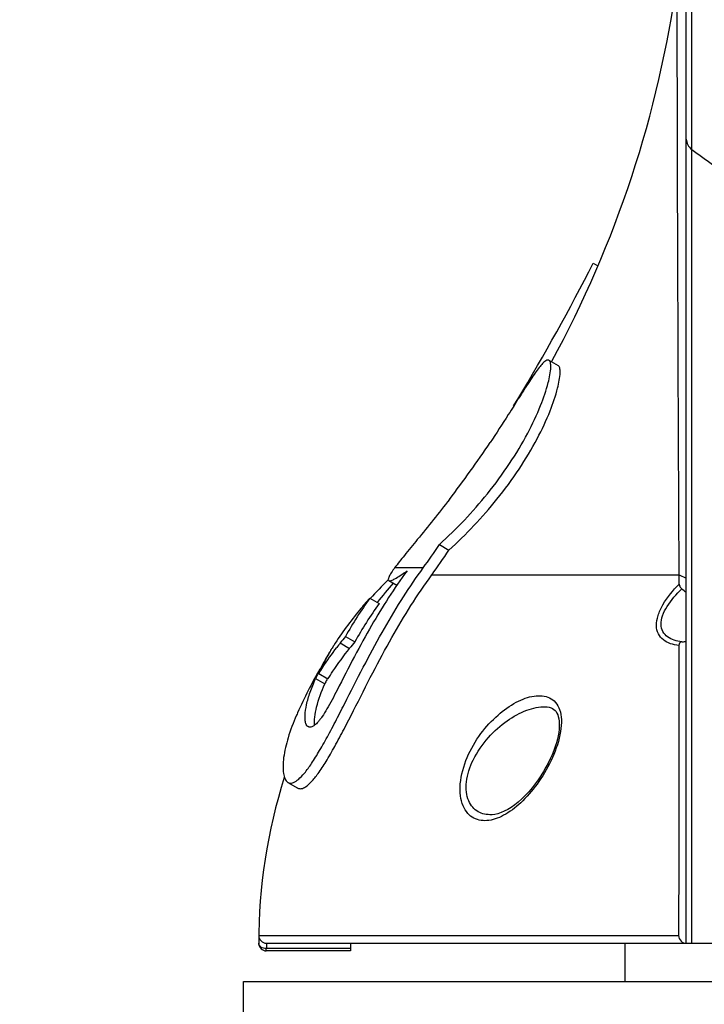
# Model space of a CAD drawing. Header units: millimetres. Extents: x 0 to 420, y 0 to 297.
# Tile 97 of 256: x 53 to 62, y 165 to 177. Entities that reach past the tile are written whole.
import ezdxf

# ---------------------------------------------------------------- set-up
doc = ezdxf.new("R2010")
doc.units = ezdxf.units.MM
doc.header["$LTSCALE"] = 23.1
doc.layers.get('0').update_dxf_attribs({"linetype": 'CONTINUOUS'})
for name, color, linetype in [('02___PRT_ALL_AXES', 7, 'CONTINUOUS'), ('06___PRT_ALL_SURFS', 7, 'CONTINUOUS'), ('AXES', 7, 'CONTINUOUS'), ('DIM_PILOTEES', 7, 'CONTINUOUS')]:
    doc.layers.add(name, color=color, linetype=linetype)
doc.styles.get("Standard").update_dxf_attribs({"font": 'txt', "width": 0.7})
doc.dimstyles.new('DIMSTYLE_1', dxfattribs={"dimtxt": 2.5, "dimasz": 3.5, "dimexe": 2, "dimexo": 0, "dimtad": 1, "dimdec": 0, "dimlfac": 5, "dimdsep": 46, "dimtxsty": 'Standard', "dimblk": '_FILLED', "dimblk1": '_FILLED', "dimblk2": '_FILLED', "dimcen": 0.09, "dimazin": 2, "dimtp": 0.8, "dimtm": 0.8, "dimtfac": 1, "dimtdec": 0, "dimtofl": 0, "dimtmove": 0, "dimatfit": 3, "dimldrblk": '_FILLED', "dimfxl": 0, "dimtolj": 1, "dimarcsym": 0})

# ---------------------------------------------------------------- blocks, each defined once
blk = doc.blocks.new('_FILLED')
at = {"color": 0, "linetype": 'ByBlock'}
blk.add_solid([(0, 0), (-1, 0.1429), (-1, -0.1429)], dxfattribs=at)
blk = doc.blocks.new('*D1')
at = {"layer": 'DIM_PILOTEES', "color": 2, "linetype": 'Continuous'}
for p, q in [((71.586, 247.749), (30.431, 247.749)), ((32.431, 247.749), (32.431, 199.516)), ((32.431, 151.283), (32.431, 199.516)), ((53.7, 151.283), (30.431, 151.283))]:
    blk.add_line(p, q, dxfattribs=at)
at = {"layer": 'DIM_PILOTEES', "color": 2, "linetype": 'Continuous', "xscale": 3.5, "yscale": 3.5, "zscale": 3.5}
for p, rotation in [((32.431, 247.749), 90), ((32.431, 151.283), 270)]:
    blk.add_blockref('_FILLED', p, dxfattribs=dict(at, rotation=rotation))
at = {"layer": 'DIM_PILOTEES', "color": 2, "linetype": 'Continuous', "insert": (29.306, 199.516), "char_height": 2.5, "width": 8.83929, "attachment_point": 2, "rotation": 90, "line_spacing_factor": 0.9}
blk.add_mtext('{\\ftxt;\\W0.0001;\\H0.0001;\\~}{\\ftxt;\\W2.3571428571;\\H2.5; }{\\ftxt;\\W0.0001;\\H0.0001;\\~}', dxfattribs=at)
blk = doc.blocks.new('*D4')
at = {"layer": 'DIM_PILOTEES', "color": 2, "linetype": 'Continuous'}
for p, q in [((71.586, 247.749), (38.087, 247.749)), ((40.087, 247.749), (40.087, 202.046)), ((40.087, 156.343), (40.087, 202.046)), ((55.346, 156.343), (38.087, 156.343))]:
    blk.add_line(p, q, dxfattribs=at)
at = {"layer": 'DIM_PILOTEES', "color": 2, "linetype": 'Continuous', "xscale": 3.5, "yscale": 3.5, "zscale": 3.5}
for p, rotation in [((40.087, 247.749), 90), ((40.087, 156.343), 270)]:
    blk.add_blockref('_FILLED', p, dxfattribs=dict(at, rotation=rotation))
at = {"layer": 'DIM_PILOTEES', "color": 2, "linetype": 'Continuous', "insert": (36.962, 202.046), "char_height": 2.5, "width": 8.57143, "attachment_point": 2, "rotation": 90, "line_spacing_factor": 0.9}
blk.add_mtext('{\\ftxt;\\W0.0001;\\H0.0001;\\~}{\\ftxt;\\W2.2857142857;\\H2.5; }{\\ftxt;\\W0.0001;\\H0.0001;\\~}', dxfattribs=at)

msp = doc.modelspace()

# ---------------------------------------------------------------- linework, layer by layer
at = {"color": 7, "linetype": 'Continuous'}
for p, q in [((61.5461, 165.3434), (61.5461, 222.412)), ((61.6175, 165.3434), (61.6175, 188.2353)), ((60.328, 174.2542), (60.3896, 174.2186)), ((61.4393, 173.193), (61.4378, 173.5957)), ((61.4402, 172.9776), (61.4393, 173.193)), ((59.7476, 172.9804), (59.8698, 172.9099)), ((61.4403, 172.9432), (61.4402, 172.9776)), ((61.4403, 172.9434), (61.4402, 172.9776)), ((61.4413, 172.6931), (61.4403, 172.9432)), ((61.4429, 172.2906), (61.4413, 172.6931)), ((59.2845, 172.3819), (59.3386, 172.4708)), ((59.3419, 172.4689), (59.2999, 172.4023)), ((59.3461, 172.4756), (59.3419, 172.4689)), ((59.2882, 172.3837), (59.2863, 172.3807)), ((59.2999, 172.4023), (59.2882, 172.3837)), ((61.4431, 172.2514), (61.4429, 172.2906)), ((61.4432, 172.2514), (61.443, 172.2908)), ((58.3124, 170.566), (58.4377, 170.4937)), ((58.1008, 170.2613), (57.7265, 170.2613)), ((58.2119, 170.1675), (61.4525, 170.1675)), ((61.4521, 170.0492), (61.4525, 170.1675)), ((61.4525, 170.1675), (61.5461, 170.1273)), ((57.6409, 170.1042), (57.6437, 170.1069)), ((57.6415, 170.1042), (57.6442, 170.1069)), ((57.6505, 170.0952), (57.7561, 170.0342)), ((57.4011, 169.8638), (57.5238, 169.7929)), ((57.0827, 169.3627), (57.2046, 169.2923)), ((57.0143, 169.277), (57.1361, 169.2067)), ((56.8904, 169.1829), (56.892, 169.1854)), ((56.7316, 168.876), (56.853, 168.806)), ((56.6907, 168.81), (56.8121, 168.7399)), ((59.702, 168.4417), (59.7021, 168.4417)), ((56.5945, 168.181), (56.5912, 168.1827)), ((56.3293, 167.4505), (56.3302, 167.45)), ((56.3293, 167.4505), (56.4568, 167.3769)), ((56.3302, 167.45), (56.3307, 167.4497)), ((56.4553, 167.3777), (56.4563, 167.3772)), ((56.4563, 167.3772), (56.4568, 167.3769)), ((55.9463, 165.3645), (55.9462, 165.3612)), ((55.9463, 165.3645), (55.9462, 165.3612)), ((55.9475, 165.4448), (61.4459, 165.4448)), ((55.9462, 165.3434), (55.9461, 165.3434)), ((55.9462, 165.3612), (55.9462, 165.3434)), ((57.1464, 165.2727), (56.0462, 165.2727)), ((56.0462, 165.2434), (56.0462, 165.2727)), ((57.1464, 165.2434), (56.0462, 165.2434)), ((56.048, 165.3434), (89.0441, 165.3434)), ((57.1473, 165.3434), (57.1464, 165.2727)), ((57.1464, 165.2727), (57.1464, 165.2434))]:
    msp.add_line(p, q, dxfattribs=at)
for points in [[(59.7021, 168.4417), (59.7252, 168.4401), (59.7514, 168.4355), (59.7745, 168.4284), (59.7944, 168.419), (59.8117, 168.4075), (59.8269, 168.3936), (59.8402, 168.3773), (59.852, 168.3582), (59.862, 168.3363), (59.8702, 168.3117), (59.8765, 168.2842), (59.8808, 168.2537), (59.8829, 168.2204), (59.8827, 168.1843), (59.8802, 168.1457), (59.8752, 168.1048), (59.8677, 168.0615), (59.8575, 168.016), (59.8447, 167.9684), (59.8291, 167.9186), (59.8105, 167.8668), (59.7888, 167.8128), (59.7763, 167.7842)], [(59.7763, 167.7842), (59.7645, 167.7582), (59.7376, 167.7032), (59.7082, 167.6481), (59.6764, 167.593), (59.6422, 167.5382), (59.6056, 167.4841), (59.5668, 167.4309), (59.5259, 167.3789), (59.4827, 167.3285), (59.4379, 167.2803), (59.3918, 167.2352), (59.3451, 167.1936), (59.2985, 167.1565), (59.2523, 167.1238), (59.207, 167.0958), (59.1629, 167.0725), (59.1203, 167.0541), (59.0793, 167.0403), (59.0402, 167.0313), (59.0032, 167.0269), (58.9945, 167.0266)]]:
    msp.add_lwpolyline(points, dxfattribs=at)
for centre, radius, start, end in [((71.6924, 189.3288), 16.9132, 233.43863, 237.10283), ((50.6548, 175.6577), 9.1959, 324.06758, 326.37923), ((50.7712, 175.5591), 9.1888, 324.07235, 326.54618), ((61.9508, 165.7496), 6.1268, 134.70443, 137.8633), ((59.9234, 168.0613), 2.4795, 49.1223, 50.86929), ((61.9483, 166.6224), 5.5842, 144.51761, 150.61198), ((61.9841, 166.5968), 5.4872, 144.37562, 150.57819), ((60.8786, 166.2643), 4.8999, 140.77683, 142.05886), ((59.801, 167.4575), 3.3829, 148.08323, 149.02197), ((61.2405, 165.9821), 5.3588, 142.05857, 142.87357), ((60.9449, 166.2281), 4.8353, 140.67374, 141.97325), ((1904.9747, 165.4509), 1843.5287, 179.8821431, 180.0001889), ((61.3719, 170.4319), 1.1468, 275.82435, 278.02994), ((61.3883, 170.3123), 1.0261, 278.0564, 278.84512), ((59.8313, 167.3527), 3.4638, 149.02731, 150.53309), ((59.9923, 167.2567), 3.6513, 148.75372, 149.03495), ((60.0825, 167.2022), 3.7566, 148.17937, 148.75691), ((58.57, 168.1982), 1.9462, 149.06349, 149.61855), ((60.0908, 167.1967), 3.7666, 147.89312, 148.13114), ((59.4812, 167.5476), 3.0631, 150.48622, 153.43746), ((59.0931, 167.7394), 2.6302, 154.6976, 155.9806), ((59.1636, 167.7063), 2.7081, 154.31608, 154.70143), ((59.2306, 167.674), 2.7825, 153.45655, 154.31374), ((58.9595, 167.8913), 2.4358, 155.49429, 156.15422), ((59.1877, 167.6847), 2.5995, 154.7252, 156.04906), ((59.2576, 167.6519), 2.6766, 154.36453, 154.72934), ((59.326, 167.0671), 3.1491, 155.71529, 156.36115), ((56.3633, 167.5062), 0.0653, 240.07092, 259.62525), ((60.9932, 165.3256), 5.0471, 178.64678, 179.55857), ((56.048, 165.4439), 0.1005, 179.49271, 269.95499), ((56.0461, 165.3434), 0.1, 181.82911, 270), ((56.046, 165.3434), 0.0999, 180.00049, 181.82777), ((56.0462, 165.3434), 0.1, 181.82492, 269.99984), ((61.0107, 165.2553), 4.9646, 178.98314, 179.79926)]:
    msp.add_arc(centre, radius, start, end, dxfattribs=at)
for points, knots in [([(61.4378, 173.5957), (61.4337, 174.7143), (61.4311, 175.0506), (61.426, 178.2966), (61.4266, 177.9603)], [0, 0, 0, 0, 0.7688608, 1, 1, 1, 1]), ([(61.5461, 175.8792), (61.5461, 175.8535), (61.5596, 175.8003), (61.596, 175.7597), (61.6175, 175.7438)], [0, 0, 0, 0, 0.4893045, 1, 1, 1, 1]), ([(58.3124, 170.566), (58.5384, 170.7713), (58.8621, 171.1134), (59.2326, 171.6153), (59.4662, 172.0029), (59.6339, 172.36), (59.7339, 172.6503), (59.7732, 172.8429), (59.7717, 172.942), (59.7577, 172.9744), (59.7476, 172.9804)], [0, 0, 0, 0, 0.3172234, 0.4869375, 0.647568, 0.7868421, 0.8956965, 0.9671366, 0.9878697, 1, 1, 1, 1]), ([(59.7476, 172.9804), (59.7312, 172.99), (59.6891, 172.9651), (59.6498, 172.9234), (59.6024, 172.8654), (59.5494, 172.7906), (59.4616, 172.6591), (59.3942, 172.5518), (59.3461, 172.4756)], [0, 0, 0, 0, 0.0868015, 0.1689383, 0.280467, 0.4210815, 0.5893685, 1, 1, 1, 1]), ([(58.4377, 170.4937), (58.6636, 170.699), (58.9872, 171.0413), (59.3574, 171.5435), (59.5905, 171.9314), (59.7577, 172.2887), (59.8572, 172.5793), (59.8961, 172.7721), (59.8941, 172.8714), (59.8799, 172.9039), (59.8698, 172.9099)], [0, 0, 0, 0, 0.3171582, 0.4868377, 0.6474296, 0.786671, 0.8955188, 0.9670022, 0.9877871, 1, 1, 1, 1]), ([(59.2865, 172.3811), (59.2629, 172.3436), (59.1612, 172.183), (59.0578, 172.0235), (58.9767, 171.9024)], [0, 0, 0, 0, 0.233105, 1, 1, 1, 1]), ([(61.4525, 170.1675), (61.4516, 170.3509), (61.4483, 171.0455), (61.4452, 171.7402), (61.4431, 172.2514)], [0, 0, 0, 0, 0.2640148, 1, 1, 1, 1]), ([(58.4436, 171.1587), (58.3069, 170.9801), (58.1097, 170.7351), (57.8664, 170.4394), (57.7675, 170.3161), (57.7265, 170.2613)], [0, 0, 0, 0, 0.587359, 0.8212181, 1, 1, 1, 1]), ([(56.3515, 167.442), (56.3682, 167.439), (56.412, 167.4482), (56.4774, 167.4957), (56.556, 167.5808), (56.6477, 167.7084), (56.7514, 167.8768), (56.8638, 168.0793), (56.982, 168.3046), (57.1431, 168.6206), (57.3414, 169.0129), (57.5856, 169.4621), (57.8352, 169.8778), (58.0113, 170.1378), (58.1008, 170.2613)], [0, 0, 0, 0, 0.0151301, 0.0377879, 0.0716087, 0.1184761, 0.1782197, 0.2485559, 0.3256858, 0.4059595, 0.5660858, 0.7191172, 0.8634761, 1, 1, 1, 1]), ([(56.4568, 167.3769), (56.4701, 167.3692), (56.5094, 167.3639), (56.5729, 167.3966), (56.6471, 167.4653), (56.7353, 167.5778), (56.8365, 167.7342), (56.9482, 167.9298), (57.067, 168.1539), (57.2315, 168.4754), (57.4337, 168.8792), (57.7573, 169.4811), (58.0223, 169.9059), (58.2119, 170.1675)], [0, 0, 0, 0, 0.0137044, 0.0327532, 0.061933, 0.1041793, 0.1603387, 0.2288091, 0.3059519, 0.3876181, 0.5524661, 0.7105354, 1, 1, 1, 1]), ([(57.8887, 170.221), (57.7204, 169.9925), (57.4829, 169.6224), (57.1938, 169.0921), (57.05, 168.8059), (56.9736, 168.6592)], [0, 0, 0, 0, 0.4698235, 0.7260771, 1, 1, 1, 1]), ([(57.7265, 170.2613), (57.7107, 170.2401), (57.6846, 170.2028), (57.6578, 170.1579), (57.6465, 170.129), (57.6419, 170.112), (57.6452, 170.0983), (57.6505, 170.0952)], [0, 0, 0, 0, 0.416536, 0.7160183, 0.8223413, 0.9016306, 1, 1, 1, 1]), ([(57.6505, 170.0952), (57.6587, 170.0904), (57.6894, 170.0969), (57.7368, 170.1202), (57.8074, 170.1637), (57.8592, 170.1999), (57.8887, 170.221)], [0, 0, 0, 0, 0.1043127, 0.3026897, 0.6026746, 1, 1, 1, 1]), ([(61.4498, 169.243), (61.4121, 169.2476), (61.34, 169.2623), (61.2425, 169.3104), (61.171, 169.394), (61.1466, 169.5113), (61.1726, 169.6445), (61.2638, 169.8366), (61.3719, 169.9668), (61.4521, 170.0493)], [0, 0, 0, 0, 0.106991, 0.2054994, 0.3008114, 0.4053417, 0.5305889, 0.6763281, 1, 1, 1, 1]), ([(61.4521, 170.0493), (61.452, 170.0441), (61.4556, 170.019), (61.4726, 169.9973), (61.4881, 169.9847)], [0, 0, 0, 0, 0.2041601, 1, 1, 1, 1]), ([(61.4883, 169.291), (61.4539, 169.2958), (61.3884, 169.3098), (61.2996, 169.3518), (61.2323, 169.4232), (61.2077, 169.5261), (61.2321, 169.6422), (61.317, 169.8064), (61.4157, 169.9157), (61.4881, 169.9847)], [0, 0, 0, 0, 0.1106344, 0.2126534, 0.3096862, 0.4132675, 0.5365976, 0.6804968, 1, 1, 1, 1]), ([(57.4011, 169.8638), (57.3554, 169.8126), (57.1861, 169.6163), (57.0315, 169.407), (56.9296, 169.246)], [0, 0, 0, 0, 0.264793, 1, 1, 1, 1]), ([(61.4883, 169.291), (61.4772, 169.2899), (61.4544, 169.2781), (61.4499, 169.2541), (61.4498, 169.243)], [0, 0, 0, 0, 0.5013621, 1, 1, 1, 1]), ([(56.7316, 168.876), (56.7495, 168.9045), (56.8246, 169.0205), (56.9048, 169.1332), (56.9679, 169.2165)], [0, 0, 0, 0, 0.2434082, 1, 1, 1, 1]), ([(56.891, 169.1825), (56.8765, 169.1581), (56.8236, 169.0664), (56.7752, 168.9721), (56.7431, 168.9016)], [0, 0, 0, 0, 0.2682109, 1, 1, 1, 1]), ([(56.853, 168.806), (56.8741, 168.8395), (56.9633, 168.9766), (57.0597, 169.1091), (57.1361, 169.2067)], [0, 0, 0, 0, 0.2423105, 1, 1, 1, 1]), ([(56.5642, 168.2206), (56.5588, 168.2358), (56.5526, 168.2713), (56.552, 168.3543), (56.572, 168.477), (56.6194, 168.6387), (56.6645, 168.7513), (56.6907, 168.81)], [0, 0, 0, 0, 0.0789488, 0.17441, 0.406696, 0.6845537, 1, 1, 1, 1]), ([(56.6771, 168.199), (56.6736, 168.2349), (56.6782, 168.3157), (56.7151, 168.4994), (56.7686, 168.6421), (56.8121, 168.7399)], [0, 0, 0, 0, 0.1925369, 0.4282084, 1, 1, 1, 1]), ([(56.9736, 168.6592), (56.9516, 168.6169), (56.9083, 168.534), (56.8438, 168.4175), (56.7906, 168.3309), (56.7499, 168.2747), (56.7182, 168.2361), (56.6845, 168.2026), (56.6481, 168.1787), (56.6176, 168.1719), (56.601, 168.1772), (56.5945, 168.181)], [0, 0, 0, 0, 0.223772, 0.4381156, 0.6241174, 0.6998202, 0.7633567, 0.8583563, 0.9217248, 0.9650257, 1, 1, 1, 1]), ([(58.6768, 167.7772), (58.7237, 167.8877), (58.8412, 168.0889), (59.0632, 168.3321), (59.2687, 168.48), (59.4332, 168.554), (59.5483, 168.5848), (59.6575, 168.5903), (59.7582, 168.5652), (59.8423, 168.5013), (59.8966, 168.3982), (59.9162, 168.2651), (59.8978, 168.0498), (59.8417, 167.8857), (59.7935, 167.7772)], [0, 0, 0, 0, 0.1573071, 0.3017628, 0.4290179, 0.4856526, 0.5373264, 0.5842275, 0.6275324, 0.6704667, 0.7184243, 0.7761396, 0.8444654, 1, 1, 1, 1]), ([(56.4412, 168.3298), (56.399, 168.2335), (56.33, 168.052), (56.2761, 167.8262), (56.2623, 167.6691), (56.2667, 167.5744), (56.2843, 167.4995), (56.3124, 167.4605), (56.3293, 167.4505)], [0, 0, 0, 0, 0.3416897, 0.6298906, 0.7508729, 0.8536501, 0.9362614, 1, 1, 1, 1]), ([(58.7548, 167.7434), (58.8069, 167.8508), (58.9392, 168.0417), (59.1843, 168.2601), (59.4389, 168.4012), (59.6191, 168.4439), (59.702, 168.4417)], [0, 0, 0, 0, 0.2921284, 0.5597788, 0.796983, 1, 1, 1, 1]), ([(59.7935, 167.7772), (59.7445, 167.6672), (59.63, 167.4652), (59.4229, 167.2128), (59.2302, 167.0555), (59.0742, 166.9787), (58.9648, 166.9487), (58.8592, 166.9466), (58.7609, 166.9769), (58.6768, 167.0438), (58.6155, 167.1466), (58.5828, 167.2806), (58.5819, 167.4989), (58.6303, 167.6677), (58.6768, 167.7772)], [0, 0, 0, 0, 0.1585628, 0.3034331, 0.4280119, 0.4822035, 0.5312698, 0.576261, 0.6193333, 0.6639923, 0.7144594, 0.7740297, 0.8434006, 1, 1, 1, 1]), ([(58.9945, 167.0266), (58.935, 167.025), (58.8407, 167.0434), (58.7434, 167.1231), (58.689, 167.2126), (58.6611, 167.328), (58.6641, 167.5128), (58.7113, 167.6535), (58.7548, 167.7434)], [0, 0, 0, 0, 0.1939555, 0.2931489, 0.4025724, 0.5290199, 0.6745436, 1, 1, 1, 1]), ([(61.4459, 165.4448), (61.4459, 165.4183), (61.4681, 165.3644), (61.5216, 165.3434), (61.5467, 165.3434)], [0, 0, 0, 0, 0.5141196, 1, 1, 1, 1]), ([(56.0462, 165.2727), (56.0216, 165.2727), (55.9847, 165.2819), (55.9523, 165.3139), (55.9462, 165.334), (55.9462, 165.3434)], [0, 0, 0, 0, 0.5524, 0.789193, 1, 1, 1, 1])]:
    msp.add_open_spline(points, degree=3, knots=knots, dxfattribs=at)
for points in [[(59.3385, 172.4708), (59.6901, 173.0527), (60.0177, 173.6493), (60.328, 174.2542)], [(56.5758, 168.1975), (56.5708, 168.2046), (56.5671, 168.2125), (56.5642, 168.2206)], [(56.5912, 168.1827), (56.5851, 168.1863), (56.5799, 168.1917), (56.5758, 168.1975)], [(56.5927, 168.1835), (56.599, 168.1798), (56.6066, 168.1778), (56.6139, 168.1779)]]:
    msp.add_open_spline(points, degree=3, dxfattribs=at)
at = {"layer": '02___PRT_ALL_AXES', "color": 7, "linetype": 'Continuous'}
for p, q in [((55.7461, 164.8434), (89.3461, 164.8434)), ((55.7461, 164.2434), (55.7461, 164.8434))]:
    msp.add_line(p, q, dxfattribs=at)
for centre, radius, start, end in [((46.9628, 179.9496), 14.6, 331.40561, 352.16905), ((63.1461, 165.3434), 7.2, 139.04921, 141.67429), ((63.1461, 165.3434), 7.2, 162.43626, 180)]:
    msp.add_arc(centre, radius, start, end, dxfattribs=at)
at = {"layer": '06___PRT_ALL_SURFS', "color": 7, "linetype": 'Continuous'}
for centre, radius, start, end in [((46.9628, 179.9496), 14.46, 322.55858, 326.1848), ((63.1461, 165.3434), 7.34, 150.6636, 155.71477)]:
    msp.add_arc(centre, radius, start, end, dxfattribs=at)
at = {"layer": 'AXES', "color": 7, "linetype": 'Continuous'}
msp.add_line((60.7461, 164.8434), (60.7461, 165.3434), dxfattribs=at)

# ---------------------------------------------------------------- dimensions: what is measured, and where the dimension line sits
at = {"layer": 'DIM_PILOTEES', "color": 2, "linetype": 'Continuous'}
for base, p1, text, picture, middle in [((32.431, 247.7489), (53.6999, 151.2834), '{\\ftxt;\\W0.0001;\\H0.0001;\\~}{\\ftxt;\\W2.3571428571;\\H2.5; }{\\ftxt;\\W0.0001;\\H0.0001;\\~}', '*D1', (32.431, 199.159)), ((40.087, 247.7489), (55.3461, 156.3434), '{\\ftxt;\\W0.0001;\\H0.0001;\\~}{\\ftxt;\\W2.2857142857;\\H2.5; }{\\ftxt;\\W0.0001;\\H0.0001;\\~}', '*D4', (40.087, 201.689))]:
    dim = msp.add_linear_dim(base=base, p1=p1, p2=(71.586, 247.7489), angle=90, text=text, dimstyle='DIMSTYLE_1', dxfattribs=at)
    dim.commit()
    dim.dimension.update_dxf_attribs({"geometry": picture, "text_midpoint": middle, "dimtype": 160})

doc.saveas('drawing.dxf')
